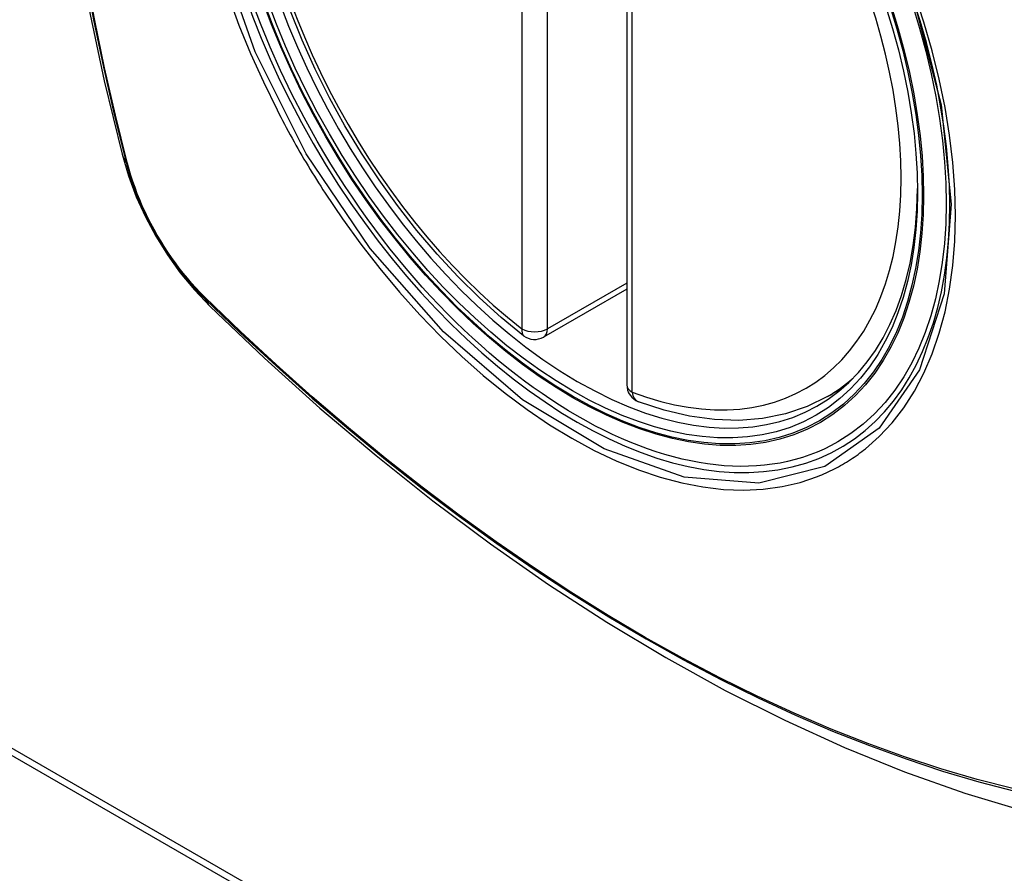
# Model space of a CAD drawing. Header units: inches. Extents: x 581 to 683, y 231 to 309.
# Tile 23 of 61: x 628.128 to 628.775, y 279.502 to 280.063. Entities that reach past the tile are written whole.
import ezdxf

# ---------------------------------------------------------------- set-up
doc = ezdxf.new("R2010")
doc.units = ezdxf.units.IN
doc.header["$MEASUREMENT"] = 0
doc.layers.add('Visible Edges(ANSI)', color=7, linetype='Continuous', lineweight=25)
doc.layers.add('Visible Tangent Edges(ANSI)', color=7, linetype='Continuous', lineweight=25)

msp = doc.modelspace()

# ---------------------------------------------------------------- linework, layer by layer
at = {"layer": 'Visible Edges(ANSI)'}
for p, q in [((628.52655, 280.30853), (628.52655, 279.82323)), ((628.52655, 279.88616), (628.47188, 279.85467)), ((627.61973, 279.87376), (629.74106, 278.65218)), ((627.61549, 279.87132), (629.73681, 278.64973)), ((628.65837, 279.81548), (628.66867, 279.82142))]:
    msp.add_line(p, q, dxfattribs=at)
at = {"layer": 'Visible Edges(ANSI)', "flags": 128}
for points in [[(628.19827, 280.68288), (628.18543, 280.64477), (628.17438, 280.60554), (628.16508, 280.56525), (628.15753, 280.52398), (628.15169, 280.48179), (628.14754, 280.43874), (628.14507, 280.3949), (628.14425, 280.35032), (628.14506, 280.30508), (628.14749, 280.25923), (628.15151, 280.21283), (628.15711, 280.16595), (628.16425, 280.11867), (628.17293, 280.07103), (628.18312, 280.02312), (628.1948, 279.975)], [(628.45875, 279.85558), (628.44404, 279.86758), (628.42962, 279.88056), (628.41552, 279.89447), (628.40183, 279.90924), (628.38858, 279.92481), (628.37585, 279.9411), (628.36369, 279.95804), (628.35214, 279.97556), (628.34127, 279.99357), (628.33112, 280.012), (628.32173, 280.03077), (628.31315, 280.04979), (628.30541, 280.06897)], [(628.1948, 279.975), (628.19904, 279.9607), (628.20418, 279.94697), (628.21017, 279.93376), (628.21697, 279.92103), (628.2246, 279.90877), (628.23305, 279.89697), (628.24237, 279.88565), (628.25264, 279.87483)], [(628.25264, 279.87483), (628.28846, 279.8407), (628.32483, 279.80797), (628.36172, 279.77669), (628.39908, 279.74691), (628.43685, 279.71869), (628.47499, 279.69207), (628.51346, 279.66711), (628.55221, 279.64386), (628.59119, 279.62236), (628.63037, 279.60266), (628.66969, 279.58481), (628.70912, 279.56886), (628.74861, 279.55486), (628.78812, 279.54286), (628.8276, 279.53292), (628.86699, 279.52509)], [(628.65837, 279.81548), (628.64498, 279.80892), (628.63075, 279.80411), (628.61578, 279.80109), (628.60023, 279.79986), (628.58419, 279.80039), (628.56778, 279.80265), (628.55109, 279.80659), (628.5342, 279.81218)]]:
    msp.add_lwpolyline(points, dxfattribs=at)
at = {"layer": 'Visible Edges(ANSI)'}
for centre, start, end in [((628.46598, 279.86491), 232.21581, 299.93599), ((628.53836, 279.82323), 180, 249.36936)]:
    msp.add_arc(centre, 0.01181, start, end, dxfattribs=at)
msp.add_ellipse((628.49487, 280.08251), major_axis=(0.15718, -0.27294), ratio=0.578093, start_param=2.362013, end_param=7.062765, dxfattribs=at)
msp.add_ellipse((628.49139, 280.08051), major_axis=(-0.15963, 0.2772), ratio=0.578093, dxfattribs=at)
at = {"layer": 'Visible Tangent Edges(ANSI)'}
for p, q in [((628.45763, 280.3454), (628.45763, 279.8601)), ((628.47433, 279.8601), (628.47433, 280.3454)), ((628.53001, 279.81842), (628.53001, 280.30372)), ((628.19833, 279.96889), (628.19821, 279.96934)), ((628.52655, 279.89017), (628.47433, 279.8601)), ((628.2494, 279.88068), (628.24906, 279.88101))]:
    msp.add_line(p, q, dxfattribs=at)
at = {"layer": 'Visible Tangent Edges(ANSI)', "flags": 128}
for points in [[(628.71513, 280.07595), (628.73305, 280.00733), (628.73977, 279.94199), (628.73501, 279.8831), (628.71888, 279.83319), (628.69237, 279.79474), (628.65666, 279.76955), (628.61336, 279.7587), (628.56424, 279.76263), (628.51168, 279.78115), (628.45809, 279.81346), (628.40605, 279.858), (628.35784, 279.91285), (628.3159, 279.9752), (628.28219, 280.04231), (628.25797, 280.11147)], [(628.17034, 280.09409), (628.17612, 280.06321), (628.18257, 280.03215), (628.18967, 280.00093), (628.19743, 279.96957)], [(628.19821, 279.96934), (628.19044, 280.00062), (628.18332, 280.03177), (628.17686, 280.06277), (628.17106, 280.09359)], [(628.68341, 279.78127), (628.69248, 279.7893), (628.70088, 279.7983), (628.70856, 279.80824), (628.71552, 279.81915), (628.72175, 279.83098), (628.72721, 279.84366), (628.73187, 279.85712), (628.73571, 279.8713), (628.7387, 279.88614), (628.74083, 279.90163), (628.74211, 279.91778), (628.74254, 279.93452), (628.74212, 279.95176), (628.74084, 279.96942), (628.7387, 279.98741), (628.73571, 280.00571), (628.73188, 280.02424), (628.72725, 280.04297), (628.7218, 280.06182), (628.71558, 280.08075)], [(628.26472, 280.07876), (628.27166, 280.05984), (628.27932, 280.04103), (628.28767, 280.02239), (628.29668, 280.00397)], [(628.29668, 280.00397), (628.29788, 280.00164), (628.29908, 279.99931), (628.3003, 279.99698), (628.30153, 279.99466), (628.30277, 279.99235), (628.30402, 279.99003), (628.30528, 279.98773), (628.30655, 279.98543), (628.30783, 279.98313), (628.30912, 279.98084), (628.31042, 279.97855), (628.31173, 279.97627), (628.31305, 279.97399), (628.31438, 279.97172), (628.31572, 279.96946), (628.31707, 279.9672), (628.31843, 279.96495), (628.3198, 279.9627), (628.32118, 279.96046), (628.32256, 279.95823), (628.32396, 279.956), (628.32537, 279.95378), (628.32678, 279.95157), (628.32821, 279.94936)], [(628.19743, 279.96957), (628.19852, 279.96553), (628.19972, 279.96146), (628.20104, 279.95739), (628.20246, 279.95331), (628.20398, 279.94924), (628.20561, 279.94517), (628.20734, 279.94112), (628.20916, 279.93709), (628.21109, 279.93309), (628.2131, 279.92912), (628.2152, 279.92518), (628.21739, 279.92129), (628.21967, 279.91745), (628.22202, 279.91366), (628.22446, 279.90993), (628.22696, 279.90626), (628.22954, 279.90267), (628.23218, 279.89915), (628.23489, 279.89571), (628.23765, 279.89236), (628.24047, 279.88909), (628.24334, 279.88592), (628.24625, 279.88285), (628.24921, 279.87988)], [(628.24906, 279.88101), (628.24617, 279.88394), (628.24331, 279.88697), (628.24051, 279.89009), (628.23776, 279.89329), (628.23506, 279.89659), (628.23241, 279.89996), (628.22983, 279.90341), (628.22732, 279.90693), (628.22487, 279.91051), (628.22249, 279.91416), (628.22019, 279.91787), (628.21797, 279.92163), (628.21583, 279.92543), (628.21377, 279.92928), (628.21179, 279.93316), (628.20991, 279.93707), (628.20812, 279.94101), (628.20642, 279.94498), (628.20482, 279.94895), (628.20332, 279.95294), (628.20191, 279.95693), (628.20061, 279.96092), (628.19942, 279.96491), (628.19833, 279.96889)], [(628.32821, 279.94936), (628.33969, 279.93231), (628.3517, 279.91573), (628.36418, 279.89967), (628.37711, 279.8842), (628.39042, 279.86938), (628.40407, 279.85527), (628.41801, 279.84193), (628.43218, 279.82941), (628.44654, 279.81773), (628.46104, 279.80693), (628.47565, 279.79705), (628.49033, 279.78811), (628.50501, 279.78015), (628.51963, 279.77323), (628.53414, 279.76734), (628.54848, 279.76252), (628.56261, 279.75876), (628.5765, 279.75608), (628.59008, 279.75449), (628.60333, 279.754), (628.61618, 279.75462), (628.62858, 279.75633), (628.64048, 279.75912), (628.65188, 279.76297)], [(628.24921, 279.87988), (628.27249, 279.8575), (628.29602, 279.83571), (628.31978, 279.81455), (628.34374, 279.79404), (628.36787, 279.7742), (628.39215, 279.75507), (628.41655, 279.73666), (628.44103, 279.719), (628.46557, 279.7021), (628.49013, 279.68598), (628.51469, 279.67067), (628.53924, 279.65615), (628.56379, 279.64243), (628.58833, 279.6295), (628.61285, 279.61739), (628.63731, 279.60609), (628.66168, 279.59563), (628.68594, 279.58601), (628.71009, 279.57725), (628.7341, 279.56933), (628.75797, 279.56227), (628.78166, 279.55608)], [(628.78029, 279.55775), (628.7567, 279.56386), (628.73294, 279.57084), (628.70902, 279.57868), (628.68497, 279.58737), (628.66079, 279.59692), (628.6365, 279.60732), (628.61211, 279.61856), (628.58767, 279.63062), (628.5632, 279.6435), (628.53871, 279.65719), (628.51422, 279.67167), (628.48971, 279.68696), (628.46521, 279.70305), (628.44072, 279.71993), (628.4163, 279.73758), (628.39196, 279.75598), (628.36774, 279.7751), (628.34366, 279.79492), (628.31976, 279.81542), (628.29607, 279.83656), (628.27261, 279.85832), (628.2494, 279.88068)], [(628.65188, 279.76297), (628.6533, 279.76354), (628.65471, 279.76412), (628.65611, 279.76473), (628.6575, 279.76535), (628.65888, 279.76598), (628.66025, 279.76664), (628.66162, 279.76731), (628.66298, 279.76799), (628.66432, 279.7687), (628.66566, 279.76942), (628.66699, 279.77016), (628.66831, 279.77091), (628.66962, 279.77168), (628.67092, 279.77247), (628.67221, 279.77328), (628.67349, 279.7741), (628.67477, 279.77494), (628.67603, 279.77579), (628.67729, 279.77666), (628.67853, 279.77755), (628.67976, 279.77845), (628.68099, 279.77938), (628.6822, 279.78031), (628.68341, 279.78127)]]:
    msp.add_lwpolyline(points, dxfattribs=at)
at = {"layer": 'Visible Tangent Edges(ANSI)'}
for centre, major_axis, ratio, start_param, end_param in [((628.49387, 280.08194), (-0.17285, 0.30015), 0.578093, 5.049711, 10.658253), ((628.49382, 280.08191), (-0.1503, 0.261), 0.578093, 5.670484, 8.47055), ((628.49382, 280.08191), (0.1503, -0.261), 0.578093, 5.670484, 8.47055), ((628.30918, 280.00445), (-0.11438, -0.02945), 0.352863, 0, 0.142152), ((628.20674, 279.97248), (-0.00953, -0.00245), 0.357658, 0.142431, 0.406138), ((628.25639, 279.88649), (-0.00688, -0.00704), 0.360494, 5.876137, 6.139844), ((628.33531, 279.95918), (-0.08267, -0.08436), 0.355706, 6.140128, 6.283185), ((628.46598, 279.86491), (-0.00724, -0.00933), 0.471826, 5.568124, 6.283185), ((628.46598, 279.86491), (0.01181, 0), 0.575862, 3.926991, 5.497787), ((628.46598, 279.86491), (0.00589, -0.01024), 0.578093, 0, 0.787332), ((628.50217, 280.08672), (0.15619, -0.27123), 0.578093, 0, 0.112305), ((628.53836, 279.82323), (-0.01181, 0), 0.575862, 0, 0.785398), ((628.53836, 279.82323), (-0.00416, -0.01105), 0.667544, 5.394234, 6.283185)]:
    msp.add_ellipse(centre, major_axis=major_axis, ratio=ratio, start_param=start_param, end_param=end_param, dxfattribs=at)
for centre, major_axis in [((628.49446, 280.08228), (0.17078, -0.29656)), ((628.49149, 280.08057), (-0.16238, 0.28198)), ((628.49139, 280.08051), (0.16178, -0.28094))]:
    msp.add_ellipse(centre, major_axis=major_axis, ratio=0.578093, dxfattribs=at)

doc.saveas('drawing.dxf')
